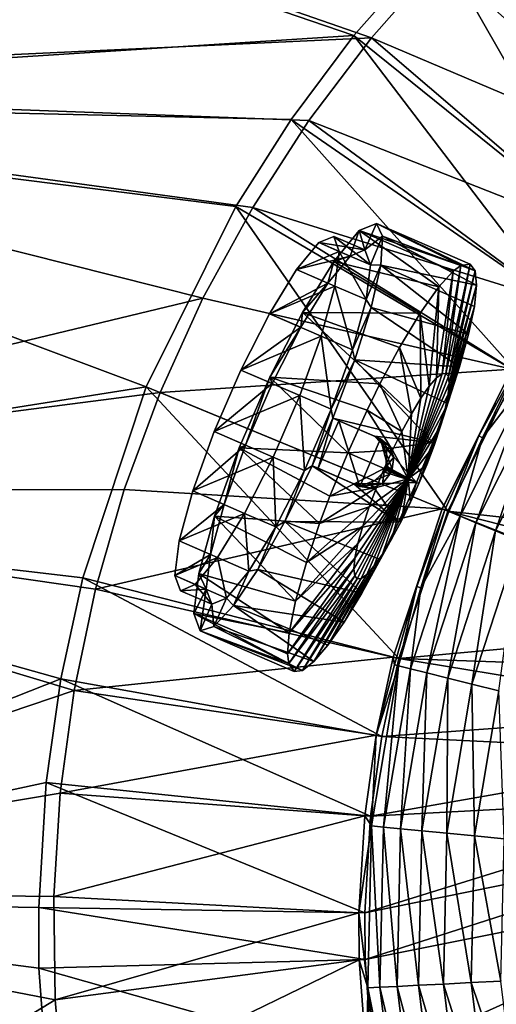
# Model space of a CAD drawing. Header units: metres. Extents: x -1651 to 0, y -1070 to 0.
# Tile 35 of 111: x -1532 to -1449, y -301 to -130. Entities that reach past the tile are written whole.
import ezdxf

# ---------------------------------------------------------------- set-up
doc = ezdxf.new("R2010")
doc.units = ezdxf.units.M

msp = doc.modelspace()

# ---------------------------------------------------------------- linework, layer by layer
at = {"layer": 'None'}
for points in [[(-1647.281982, -141.305099), (-1471.087036, -133.084793), (-1651.093994, -70.699738)], [(-1471.087036, -133.084793), (-1459.224243, -119.590973), (-1651.093994, -70.699738)], [(-1459.739014, -116.352684, -3), (-1474.114014, -132.677383, -3), (-1648.038574, -73.363976, -3)], [(-1648.038574, -73.363976, -3), (-1474.114014, -132.677383, -3), (-1644.061035, -143.621155, -3)], [(-1452.309326, -108.948105, -3), (-1434.724487, -93.665833, -3), (-1413.182739, -149.898911, -406)], [(-1446.404297, -107.002808), (-1459.224243, -119.590973), (-1413.888428, -149.160278, -377.175201)], [(-1459.739014, -116.352684, -3), (-1452.309326, -108.948105, -3), (-1418.9198, -155.616531, -406)], [(-1452.309326, -108.948105, -3), (-1413.182739, -149.898911, -406), (-1418.9198, -155.616531, -406)], [(-1474.114014, -132.677383, -3), (-1459.739014, -116.352684, -3), (-1430.004028, -168.204391, -406)], [(-1459.739014, -116.352684, -3), (-1418.9198, -155.616531, -406), (-1430.004028, -168.204391, -406)], [(-1459.224243, -119.590973), (-1471.087036, -133.084793), (-1419.656128, -154.908325, -377.175201)], [(-1413.888428, -149.160278, -377.175201), (-1459.224243, -119.590973), (-1419.656128, -154.908325, -377.175201)], [(-1481.929199, -147.411713), (-1471.087036, -133.084793), (-1647.281982, -141.305099)], [(-1474.114014, -132.677383, -3), (-1484.984253, -147.236572, -3), (-1644.061035, -143.621155, -3)], [(-1484.984253, -147.236572, -3), (-1474.114014, -132.677383, -3), (-1438.387817, -179.433304, -406)], [(-1471.087036, -133.084793), (-1481.929199, -147.411713), (-1430.799683, -167.563599, -377.175201)], [(-1474.114014, -132.677383, -3), (-1430.004028, -168.204391, -406), (-1438.387817, -179.433304, -406)], [(-1419.656128, -154.908325, -377.175201), (-1471.087036, -133.084793), (-1430.799683, -167.563599, -377.175201)], [(-1491.692139, -162.494659), (-1481.929199, -147.411713), (-1647.281982, -141.305099)], [(-1491.692139, -162.494659), (-1647.281982, -141.305099), (-1500.323486, -178.252533)], [(-1647.281982, -141.305099), (-1638.582275, -211.476074), (-1500.323486, -178.252533)], [(-1635.229248, -213.434418, -3), (-1644.061035, -143.621155, -3), (-1510.187866, -193.606476, -3)], [(-1644.061035, -143.621155, -3), (-1494.632813, -162.341553, -3), (-1510.187866, -193.606476, -3)], [(-1644.061035, -143.621155, -3), (-1484.984253, -147.236572, -3), (-1494.632813, -162.341553, -3)], [(-1494.632813, -162.341553, -3), (-1484.984253, -147.236572, -3), (-1445.829346, -191.08316, -406)], [(-1481.929199, -147.411713), (-1491.692139, -162.494659), (-1439.228271, -178.85257, -377.175201)], [(-1484.984253, -147.236572, -3), (-1438.387817, -179.433304, -406), (-1445.829346, -191.08316, -406)], [(-1430.799683, -167.563599, -377.175201), (-1481.929199, -147.411713), (-1439.228271, -178.85257, -377.175201)], [(-1510.187866, -193.606476, -3), (-1494.632813, -162.341553, -3), (-1457.826294, -215.196533, -406)], [(-1491.692139, -162.494659), (-1500.323486, -178.252533), (-1446.709717, -190.564758, -377.175201)], [(-1494.632813, -162.341553, -3), (-1445.829346, -191.08316, -406), (-1457.826294, -215.196533, -406)], [(-1439.228271, -178.85257, -377.175201), (-1491.692139, -162.494659), (-1446.709717, -190.564758, -377.175201)], [(-1500.323486, -178.252533), (-1638.582275, -211.476074), (-1507.776855, -194.600586)], [(-1446.709717, -190.564758, -377.175201), (-1500.323486, -178.252533), (-1507.776855, -194.600586)], [(-1446.709717, -190.564758, -377.175201), (-1507.776855, -194.600586), (-1458.770752, -214.807114, -377.175201)], [(-1458.770752, -214.807114, -377.175201), (-1452.429077, -202.134995, -379.803467), (-1446.709717, -190.564758, -377.175201)], [(-1457.826294, -215.196533, -406), (-1445.829346, -191.08316, -406), (-1398.229736, -221.770325, -406)], [(-1443.141968, -191.21553, -387.314758), (-1455.679688, -216.08165, -387.314758), (-1452.93396, -217.213776, -391.779236)], [(-1455.679688, -216.08165, -387.314758), (-1443.141968, -191.21553, -387.314758), (-1451.780396, -202.460388, -382.385681)], [(-1440.593628, -192.739151, -391.779236), (-1443.141968, -191.21553, -387.314758), (-1452.93396, -217.213776, -391.779236)], [(-1452.429077, -202.134995, -379.803467), (-1445.589355, -189.752258, -379.803467), (-1446.709717, -190.564758, -377.175201)], [(-1445.589355, -189.752258, -379.803467), (-1452.429077, -202.134995, -379.803467), (-1451.780396, -202.460388, -382.385681)], [(-1444.966553, -190.124588, -382.385681), (-1445.589355, -189.752258, -379.803467), (-1451.780396, -202.460388, -382.385681)], [(-1451.780396, -202.460388, -382.385681), (-1443.141968, -191.21553, -387.314758), (-1444.966553, -190.124588, -382.385681)], [(-1440.593628, -192.739151, -391.779236), (-1452.93396, -217.213776, -391.779236), (-1449.501465, -218.629074, -395.641296)], [(-1437.407959, -194.643829, -395.641296), (-1440.593628, -192.739151, -391.779236), (-1449.501465, -218.629074, -395.641296)], [(-1638.582275, -211.476074), (-1514.012085, -211.450897), (-1507.776855, -194.600586)], [(-1510.187866, -193.606476, -3), (-1521.189697, -226.748764, -3), (-1635.229248, -213.434418, -3)], [(-1521.189697, -226.748764, -3), (-1510.187866, -193.606476, -3), (-1466.311646, -240.757828, -406)], [(-1507.776855, -194.600586), (-1514.012085, -211.450897), (-1458.770752, -214.807114, -377.175201)], [(-1510.187866, -193.606476, -3), (-1457.826294, -215.196533, -406), (-1466.311646, -240.757828, -406)], [(-1437.407959, -194.643829, -395.641296), (-1449.501465, -218.629074, -395.641296), (-1445.488159, -220.283905, -398.780426)], [(-1458.31665, -214.994354, -379.803467), (-1452.429077, -202.134995, -379.803467), (-1458.770752, -214.807114, -377.175201)], [(-1458.31665, -214.994354, -379.803467), (-1457.64563, -215.271011, -382.385681), (-1452.429077, -202.134995, -379.803467)], [(-1452.429077, -202.134995, -379.803467), (-1457.64563, -215.271011, -382.385681), (-1451.780396, -202.460388, -382.385681)], [(-1457.64563, -215.271011, -382.385681), (-1455.679688, -216.08165, -387.314758), (-1451.780396, -202.460388, -382.385681)], [(-1638.582275, -211.476074), (-1518.995728, -228.712845), (-1514.012085, -211.450897)], [(-1625.036865, -280.874695), (-1522.700806, -246.29361), (-1638.582275, -211.476074)], [(-1522.700806, -246.29361), (-1518.995728, -228.712845), (-1638.582275, -211.476074)], [(-1458.770752, -214.807114, -377.175201), (-1514.012085, -211.450897), (-1518.995728, -228.712845)], [(-1521.189697, -226.748764, -3), (-1524.991577, -244.264511, -3), (-1635.229248, -213.434418, -3)], [(-1635.229248, -213.434418, -3), (-1524.991577, -244.264511, -3), (-1621.585815, -282.468811, -3)], [(-1458.770752, -214.807114, -377.175201), (-1518.995728, -228.712845), (-1467.301392, -240.505142, -377.175201)], [(-1458.770752, -214.807114, -377.175201), (-1467.301392, -240.505142, -377.175201), (-1463.203735, -228.26622, -379.803467)], [(-1466.311646, -240.757828, -406), (-1457.826294, -215.196533, -406), (-1407.119873, -235.304947, -406)], [(-1463.203735, -228.26622, -379.803467), (-1458.31665, -214.994354, -379.803467), (-1458.770752, -214.807114, -377.175201)], [(-1462.51416, -228.492584, -382.385681), (-1458.31665, -214.994354, -379.803467), (-1463.203735, -228.26622, -379.803467)], [(-1458.31665, -214.994354, -379.803467), (-1462.51416, -228.492584, -382.385681), (-1457.64563, -215.271011, -382.385681)], [(-1457.826294, -215.196533, -406), (-1403.908936, -228.928284, -406), (-1407.119873, -235.304947, -406)], [(-1403.908936, -228.928284, -406), (-1457.826294, -215.196533, -406), (-1398.229736, -221.770325, -406)], [(-1455.679688, -216.08165, -387.314758), (-1464.31189, -242.558121, -387.314758), (-1461.430298, -243.273438, -391.779236)], [(-1464.31189, -242.558121, -387.314758), (-1455.679688, -216.08165, -387.314758), (-1462.51416, -228.492584, -382.385681)], [(-1462.51416, -228.492584, -382.385681), (-1455.679688, -216.08165, -387.314758), (-1457.64563, -215.271011, -382.385681)], [(-1452.93396, -217.213776, -391.779236), (-1455.679688, -216.08165, -387.314758), (-1461.430298, -243.273438, -391.779236)], [(-1452.93396, -217.213776, -391.779236), (-1461.430298, -243.273438, -391.779236), (-1457.827881, -244.167633, -395.641296)], [(-1449.501465, -218.629074, -395.641296), (-1452.93396, -217.213776, -391.779236), (-1457.827881, -244.167633, -395.641296)], [(-1449.501465, -218.629074, -395.641296), (-1457.827881, -244.167633, -395.641296), (-1453.615845, -245.213196, -398.780426)], [(-1445.488159, -220.283905, -398.780426), (-1449.501465, -218.629074, -395.641296), (-1453.615845, -245.213196, -398.780426)], [(-1445.488159, -220.283905, -398.780426), (-1453.615845, -245.213196, -398.780426), (-1448.925293, -246.377533, -401.100159)], [(-1524.991577, -244.264511, -3), (-1521.189697, -226.748764, -3), (-1469.243774, -254.267014, -406)], [(-1521.189697, -226.748764, -3), (-1466.311646, -240.757828, -406), (-1469.243774, -254.267014, -406)], [(-1518.995728, -228.712845), (-1522.700806, -246.29361), (-1467.301392, -240.505142, -377.175201)], [(-1467.301392, -240.505142, -377.175201), (-1467.079346, -241.871155, -379.803467), (-1463.203735, -228.26622, -379.803467)], [(-1463.203735, -228.26622, -379.803467), (-1467.079346, -241.871155, -379.803467), (-1466.375122, -242.045959, -382.385681)], [(-1466.375122, -242.045959, -382.385681), (-1462.51416, -228.492584, -382.385681), (-1463.203735, -228.26622, -379.803467)], [(-1464.31189, -242.558121, -387.314758), (-1462.51416, -228.492584, -382.385681), (-1466.375122, -242.045959, -382.385681)], [(-1466.311646, -240.757828, -406), (-1407.119873, -235.304947, -406), (-1409.256226, -242.735291, -406)], [(-1467.301392, -240.505142, -377.175201), (-1522.700806, -246.29361), (-1470.249268, -254.086594, -377.175201)], [(-1467.301392, -240.505142, -377.175201), (-1470.249268, -254.086594, -377.175201), (-1467.079346, -241.871155, -379.803467)], [(-1469.243774, -254.267014, -406), (-1466.311646, -240.757828, -406), (-1409.922852, -250, -406)], [(-1409.922852, -250, -406), (-1466.311646, -240.757828, -406), (-1409.256226, -242.735291, -406)], [(-1466.375122, -242.045959, -382.385681), (-1470.249268, -254.086594, -377.175201), (-1471.067871, -269.81601, -382.385681)], [(-1466.375122, -242.045959, -382.385681), (-1471.067871, -269.81601, -382.385681), (-1468.952271, -270.018616, -387.314758)], [(-1467.079346, -241.871155, -379.803467), (-1470.249268, -254.086594, -377.175201), (-1466.375122, -242.045959, -382.385681)], [(-1468.952271, -270.018616, -387.314758), (-1464.31189, -242.558121, -387.314758), (-1466.375122, -242.045959, -382.385681)], [(-1465.997559, -270.301605, -391.779236), (-1464.31189, -242.558121, -387.314758), (-1468.952271, -270.018616, -387.314758)], [(-1461.430298, -243.273438, -391.779236), (-1464.31189, -242.558121, -387.314758), (-1465.997559, -270.301605, -391.779236)], [(-1524.991577, -244.264511, -3), (-1527.541992, -262.25415, -3), (-1621.585815, -282.468811, -3)], [(-1527.541992, -262.25415, -3), (-1524.991577, -244.264511, -3), (-1471.210938, -268.141693, -406)], [(-1524.991577, -244.264511, -3), (-1469.243774, -254.267014, -406), (-1471.210938, -268.141693, -406)], [(-1461.430298, -243.273438, -391.779236), (-1465.997559, -270.301605, -391.779236), (-1462.303833, -270.655365, -395.641296)], [(-1457.827881, -244.167633, -395.641296), (-1461.430298, -243.273438, -391.779236), (-1462.303833, -270.655365, -395.641296)], [(-1457.985107, -271.069, -398.780426), (-1457.827881, -244.167633, -395.641296), (-1462.303833, -270.655365, -395.641296)], [(-1457.827881, -244.167633, -395.641296), (-1457.985107, -271.069, -398.780426), (-1453.615845, -245.213196, -398.780426)], [(-1453.615845, -245.213196, -398.780426), (-1457.985107, -271.069, -398.780426), (-1453.175537, -271.529602, -401.100159)], [(-1448.925293, -246.377533, -401.100159), (-1453.615845, -245.213196, -398.780426), (-1453.175537, -271.529602, -401.100159)], [(-1525.107544, -264.098633), (-1522.700806, -246.29361), (-1625.036865, -280.874695)], [(-1522.700806, -246.29361), (-1525.107544, -264.098633), (-1470.249268, -254.086594, -377.175201)], [(-1448.925293, -246.377533, -401.100159), (-1453.175537, -271.529602, -401.100159), (-1448.025146, -272.022888, -402.52005)], [(-1409.256226, -257.264709, -406), (-1469.243774, -254.267014, -406), (-1409.922852, -250, -406)], [(-1470.249268, -254.086594, -377.175201), (-1525.107544, -264.098633), (-1472.226929, -268.035522, -377.175201)], [(-1470.249268, -254.086594, -377.175201), (-1472.226929, -268.035522, -377.175201), (-1471.067871, -269.81601, -382.385681)], [(-1471.210938, -268.141693, -406), (-1469.243774, -254.267014, -406), (-1409.256226, -257.264709, -406)], [(-1407.119873, -264.695038, -406), (-1471.210938, -268.141693, -406), (-1409.256226, -257.264709, -406)], [(-1621.585815, -282.468811, -3), (-1527.541992, -262.25415, -3), (-1528.850708, -283.966461, -3)], [(-1528.850708, -283.966461, -3), (-1527.541992, -262.25415, -3), (-1472.220215, -284.883759, -406)], [(-1527.541992, -262.25415, -3), (-1471.210938, -268.141693, -406), (-1472.220215, -284.883759, -406)], [(-1526.203003, -282.032135), (-1525.107544, -264.098633), (-1625.036865, -280.874695)], [(-1525.107544, -264.098633), (-1526.203003, -282.032135), (-1472.226929, -268.035522, -377.175201)], [(-1403.908936, -271.071716, -406), (-1472.220215, -284.883759, -406), (-1407.119873, -264.695038, -406)], [(-1472.220215, -284.883759, -406), (-1471.210938, -268.141693, -406), (-1407.119873, -264.695038, -406)], [(-1472.226929, -268.035522, -377.175201), (-1526.203003, -282.032135), (-1473.241577, -284.867188, -377.175201)], [(-1471.067871, -269.81601, -382.385681), (-1472.226929, -268.035522, -377.175201), (-1473.241577, -284.867188, -377.175201)], [(-1471.067871, -269.81601, -382.385681), (-1473.241577, -284.867188, -377.175201), (-1471.710693, -297.917084, -382.385681)], [(-1469.587891, -297.806458, -387.314758), (-1471.067871, -269.81601, -382.385681), (-1471.710693, -297.917084, -382.385681)], [(-1471.067871, -269.81601, -382.385681), (-1469.587891, -297.806458, -387.314758), (-1468.952271, -270.018616, -387.314758)], [(-1472.180298, -292.983398, -406), (-1472.220215, -284.883759, -406), (-1403.908936, -271.071716, -406)], [(-1398.229736, -278.229675, -406), (-1472.180298, -292.983398, -406), (-1403.908936, -271.071716, -406)], [(-1468.952271, -270.018616, -387.314758), (-1469.587891, -297.806458, -387.314758), (-1466.623291, -297.651978, -391.779236)], [(-1466.623291, -297.651978, -391.779236), (-1465.997559, -270.301605, -391.779236), (-1468.952271, -270.018616, -387.314758)], [(-1462.917114, -297.458832, -395.641296), (-1465.997559, -270.301605, -391.779236), (-1466.623291, -297.651978, -391.779236)], [(-1462.303833, -270.655365, -395.641296), (-1465.997559, -270.301605, -391.779236), (-1462.917114, -297.458832, -395.641296)], [(-1458.583618, -297.233002, -398.780426), (-1462.303833, -270.655365, -395.641296), (-1462.917114, -297.458832, -395.641296)], [(-1458.583618, -297.233002, -398.780426), (-1457.985107, -271.069, -398.780426), (-1462.303833, -270.655365, -395.641296)], [(-1453.757813, -296.981537, -401.100159), (-1457.985107, -271.069, -398.780426), (-1458.583618, -297.233002, -398.780426)], [(-1457.985107, -271.069, -398.780426), (-1453.757813, -296.981537, -401.100159), (-1453.175537, -271.529602, -401.100159)], [(-1453.175537, -271.529602, -401.100159), (-1453.757813, -296.981537, -401.100159), (-1448.589966, -296.712219, -402.52005)], [(-1448.025146, -272.022888, -402.52005), (-1453.175537, -271.529602, -401.100159), (-1448.589966, -296.712219, -402.52005)], [(-1470.866943, -310.897888, -406), (-1472.180298, -292.983398, -406), (-1398.229736, -278.229675, -406)], [(-1391.071655, -283.908905, -406), (-1470.866943, -310.897888, -406), (-1398.229736, -278.229675, -406)], [(-1526.203003, -282.032135), (-1625.036865, -280.874695), (-1525.981323, -299.997711)], [(-1625.036865, -280.874695), (-1606.710938, -349.166779), (-1525.981323, -299.997711)], [(-1603.196045, -350.393066, -3), (-1621.585815, -282.468811, -3), (-1527.096069, -317.69101, -3)], [(-1527.096069, -317.69101, -3), (-1621.585815, -282.468811, -3), (-1528.799072, -294.455811, -3)], [(-1621.585815, -282.468811, -3), (-1528.850708, -283.966461, -3), (-1528.799072, -294.455811, -3)], [(-1526.203003, -282.032135), (-1525.981323, -299.997711), (-1473.241577, -284.867188, -377.175201)], [(-1528.799072, -294.455811, -3), (-1528.850708, -283.966461, -3), (-1472.180298, -292.983398, -406)], [(-1528.850708, -283.966461, -3), (-1472.220215, -284.883759, -406), (-1472.180298, -292.983398, -406)], [(-1473.241577, -284.867188, -377.175201), (-1525.981323, -299.997711), (-1473.201538, -293.009949, -377.175201)], [(-1473.241577, -284.867188, -377.175201), (-1473.201538, -293.009949, -377.175201), (-1471.710693, -297.917084, -382.385681)], [(-1468.599487, -325.131561, -406), (-1470.866943, -310.897888, -406), (-1391.071655, -283.908905, -406)], [(-1384.695068, -287.119873, -406), (-1468.599487, -325.131561, -406), (-1391.071655, -283.908905, -406)], [(-1384.695068, -287.119873, -406), (-1465.265015, -339.153656, -406), (-1468.599487, -325.131561, -406)], [(-1459.644287, -356.214172, -406), (-1465.265015, -339.153656, -406), (-1384.695068, -287.119873, -406)], [(-1456.590942, -363.7164, -406), (-1459.644287, -356.214172, -406), (-1384.695068, -287.119873, -406)], [(-1456.590942, -363.7164, -406), (-1384.695068, -287.119873, -406), (-1377.264648, -289.256256, -406)], [(-1449.27063, -378.807037, -406), (-1456.590942, -363.7164, -406), (-1377.264648, -289.256256, -406)], [(-1528.799072, -294.455811, -3), (-1472.180298, -292.983398, -406), (-1470.866943, -310.897888, -406)], [(-1525.981323, -299.997711), (-1524.443481, -317.898743), (-1473.201538, -293.009949, -377.175201)], [(-1473.201538, -293.009949, -377.175201), (-1524.443481, -317.898743), (-1471.881104, -311.020416, -377.175201)], [(-1471.710693, -297.917084, -382.385681), (-1473.201538, -293.009949, -377.175201), (-1471.881104, -311.020416, -377.175201)], [(-1527.096069, -317.69101, -3), (-1528.799072, -294.455811, -3), (-1470.866943, -310.897888, -406)], [(-1450.660522, -322.131836, -401.100159), (-1453.757813, -296.981537, -401.100159), (-1458.583618, -297.233002, -398.780426)], [(-1448.589966, -296.712219, -402.52005), (-1453.757813, -296.981537, -401.100159), (-1445.585449, -321.108978, -402.52005)], [(-1453.757813, -296.981537, -401.100159), (-1450.660522, -322.131836, -401.100159), (-1445.585449, -321.108978, -402.52005)], [(-1471.710693, -297.917084, -382.385681), (-1471.881104, -311.020416, -377.175201), (-1468.290894, -325.685181, -382.385681)], [(-1466.206299, -325.265015, -387.314758), (-1469.587891, -297.806458, -387.314758), (-1471.710693, -297.917084, -382.385681)], [(-1466.206299, -325.265015, -387.314758), (-1471.710693, -297.917084, -382.385681), (-1468.290894, -325.685181, -382.385681)], [(-1469.587891, -297.806458, -387.314758), (-1463.2948, -324.678223, -391.779236), (-1466.623291, -297.651978, -391.779236)], [(-1463.2948, -324.678223, -391.779236), (-1469.587891, -297.806458, -387.314758), (-1466.206299, -325.265015, -387.314758)], [(-1459.655273, -323.944672, -395.641296), (-1462.917114, -297.458832, -395.641296), (-1466.623291, -297.651978, -391.779236)], [(-1466.623291, -297.651978, -391.779236), (-1463.2948, -324.678223, -391.779236), (-1459.655273, -323.944672, -395.641296)], [(-1455.399536, -323.086975, -398.780426), (-1458.583618, -297.233002, -398.780426), (-1462.917114, -297.458832, -395.641296)], [(-1455.399536, -323.086975, -398.780426), (-1462.917114, -297.458832, -395.641296), (-1459.655273, -323.944672, -395.641296)], [(-1450.660522, -322.131836, -401.100159), (-1458.583618, -297.233002, -398.780426), (-1455.399536, -323.086975, -398.780426)], [(-1525.981323, -299.997711), (-1606.710938, -349.166779), (-1524.443481, -317.898743)]]:
    msp.add_3dface(points, dxfattribs=at)
at = {"layer": 'None0123'}
for points in [[(-1473.177979, -166.528549, -101.113861), (-1470.216187, -165.280319, -114.092735), (-1472.201904, -169.869095, -114.092735)], [(-1470.216187, -165.280319, -114.092735), (-1473.177979, -166.528549, -101.113861), (-1455.536987, -172.57785, -103.044594)], [(-1470.216187, -165.280319, -114.092735), (-1469.148438, -167.502838, -124.970467), (-1472.201904, -169.869095, -114.092735)], [(-1453.933594, -172.326462, -111.05471), (-1453.063965, -173.50885, -118.457932), (-1470.216187, -165.280319, -114.092735)], [(-1453.063965, -173.50885, -118.457932), (-1469.148438, -167.502838, -124.970467), (-1470.216187, -165.280319, -114.092735)], [(-1453.933594, -172.326462, -111.05471), (-1470.216187, -165.280319, -114.092735), (-1455.536987, -172.57785, -103.044594)], [(-1477.626709, -171.88797, -89.700439), (-1473.177979, -166.528549, -101.113861), (-1474.779053, -170.955215, -102.799431)], [(-1477.626709, -171.88797, -89.700439), (-1459.384888, -176.287415, -91.024567), (-1473.177979, -166.528549, -101.113861)], [(-1473.177979, -166.528549, -101.113861), (-1472.201904, -169.869095, -114.092735), (-1474.779053, -170.955215, -102.799431)], [(-1459.384888, -176.287415, -91.024567), (-1456.902344, -173.580917, -98.052887), (-1473.177979, -166.528549, -101.113861)], [(-1473.177979, -166.528549, -101.113861), (-1456.902344, -173.580917, -98.052887), (-1455.536987, -172.57785, -103.044594)], [(-1480.206665, -168.606491, -103.812103), (-1484.077637, -173.269882, -93.880943), (-1474.779053, -170.955215, -102.799431)], [(-1476.657104, -170.142517, -126.398712), (-1484.077637, -173.269882, -93.880943), (-1480.206665, -168.606491, -103.812103)], [(-1477.629517, -167.52037, -115.105408), (-1480.206665, -168.606491, -103.812103), (-1472.201904, -169.869095, -114.092735)], [(-1477.629517, -167.52037, -115.105408), (-1476.657104, -170.142517, -126.398712), (-1480.206665, -168.606491, -103.812103)], [(-1480.206665, -168.606491, -103.812103), (-1474.779053, -170.955215, -102.799431), (-1472.201904, -169.869095, -114.092735)], [(-1472.201904, -169.869095, -114.092735), (-1471.229492, -172.491241, -125.386032), (-1477.629517, -167.52037, -115.105408)], [(-1471.229492, -172.491241, -125.386032), (-1476.657104, -170.142517, -126.398712), (-1477.629517, -167.52037, -115.105408)], [(-1472.201904, -169.869095, -114.092735), (-1469.148438, -167.502838, -124.970467), (-1471.229492, -172.491241, -125.386032)], [(-1469.148438, -167.502838, -124.970467), (-1469.453491, -172.504349, -134.935226), (-1471.229492, -172.491241, -125.386032)], [(-1452.81543, -176.003647, -125.57666), (-1469.453491, -172.504349, -134.935226), (-1469.148438, -167.502838, -124.970467)], [(-1453.063965, -173.50885, -118.457932), (-1452.81543, -176.003647, -125.57666), (-1469.148438, -167.502838, -124.970467)], [(-1476.657104, -170.142517, -126.398712), (-1477.406738, -176.156677, -136.32988), (-1484.077637, -173.269882, -93.880943)], [(-1471.979126, -178.505386, -135.3172), (-1477.406738, -176.156677, -136.32988), (-1476.657104, -170.142517, -126.398712)], [(-1471.229492, -172.491241, -125.386032), (-1471.979126, -178.505386, -135.3172), (-1476.657104, -170.142517, -126.398712)], [(-1484.077637, -173.269882, -93.880943), (-1478.650146, -175.618591, -92.868271), (-1474.779053, -170.955215, -102.799431)], [(-1483.025879, -180.712143, -81.22908), (-1477.626709, -171.88797, -89.700439), (-1478.650146, -175.618591, -92.868271)], [(-1483.025879, -180.712143, -81.22908), (-1462.628906, -180.850601, -84.221649), (-1477.626709, -171.88797, -89.700439)], [(-1477.626709, -171.88797, -89.700439), (-1474.779053, -170.955215, -102.799431), (-1478.650146, -175.618591, -92.868271)], [(-1462.628906, -180.850601, -84.221649), (-1459.384888, -176.287415, -91.024567), (-1477.626709, -171.88797, -89.700439)], [(-1471.229492, -172.491241, -125.386032), (-1469.453491, -172.504349, -134.935226), (-1471.979126, -178.505386, -135.3172)], [(-1469.453491, -172.504349, -134.935226), (-1471.105957, -179.865097, -143.150696), (-1471.979126, -178.505386, -135.3172)], [(-1469.453491, -172.504349, -134.935226), (-1454.19519, -184.500229, -137.887772), (-1471.105957, -179.865097, -143.150696)], [(-1452.81543, -176.003647, -125.57666), (-1453.197388, -179.714981, -132.137314), (-1469.453491, -172.504349, -134.935226)], [(-1453.197388, -179.714981, -132.137314), (-1454.19519, -184.500229, -137.887772), (-1469.453491, -172.504349, -134.935226)], [(-1455.536987, -172.57785, -103.044594), (-1458.127075, -191.31076, -110.422668), (-1453.933594, -172.326462, -111.05471)], [(-1458.127075, -191.31076, -110.422668), (-1457.708618, -191.84494, -113.904205), (-1453.933594, -172.326462, -111.05471)], [(-1453.933594, -172.326462, -111.05471), (-1457.708618, -191.84494, -113.904205), (-1453.063965, -173.50885, -118.457932)], [(-1484.077637, -173.269882, -93.880943), (-1488.775635, -180.948074, -86.509766), (-1478.650146, -175.618591, -92.868271)], [(-1477.406738, -176.156677, -136.32988), (-1488.775635, -180.948074, -86.509766), (-1484.077637, -173.269882, -93.880943)], [(-1459.384888, -176.287415, -91.024567), (-1459.775146, -192.082642, -103.379852), (-1456.902344, -173.580917, -98.052887)], [(-1459.775146, -192.082642, -103.379852), (-1458.802979, -191.371414, -106.941139), (-1456.902344, -173.580917, -98.052887)], [(-1456.902344, -173.580917, -98.052887), (-1458.802979, -191.371414, -106.941139), (-1455.536987, -172.57785, -103.044594)], [(-1458.802979, -191.371414, -106.941139), (-1458.127075, -191.31076, -110.422668), (-1455.536987, -172.57785, -103.044594)], [(-1457.708618, -191.84494, -113.904205), (-1457.561523, -193.040543, -117.465492), (-1453.063965, -173.50885, -118.457932)], [(-1453.063965, -173.50885, -118.457932), (-1457.561523, -193.040543, -117.465492), (-1452.81543, -176.003647, -125.57666)], [(-1488.775635, -180.948074, -86.509766), (-1483.348145, -183.296783, -85.497086), (-1478.650146, -175.618591, -92.868271)], [(-1483.025879, -180.712143, -81.22908), (-1478.650146, -175.618591, -92.868271), (-1483.348145, -183.296783, -85.497086)], [(-1477.406738, -176.156677, -136.32988), (-1479.787842, -184.837433, -143.70105), (-1488.775635, -180.948074, -86.509766)], [(-1474.360352, -187.186142, -142.688385), (-1479.787842, -184.837433, -143.70105), (-1477.406738, -176.156677, -136.32988)], [(-1471.979126, -178.505386, -135.3172), (-1474.360352, -187.186142, -142.688385), (-1477.406738, -176.156677, -136.32988)], [(-1462.628906, -180.850601, -84.221649), (-1461.029053, -193.502686, -99.952812), (-1459.384888, -176.287415, -91.024567)], [(-1461.029053, -193.502686, -99.952812), (-1459.775146, -192.082642, -103.379852), (-1459.384888, -176.287415, -91.024567)], [(-1457.561523, -193.040543, -117.465492), (-1457.738403, -194.926727, -120.892532), (-1452.81543, -176.003647, -125.57666)], [(-1452.81543, -176.003647, -125.57666), (-1457.738403, -194.926727, -120.892532), (-1453.197388, -179.714981, -132.137314)], [(-1471.979126, -178.505386, -135.3172), (-1471.105957, -179.865097, -143.150696), (-1474.360352, -187.186142, -142.688385)], [(-1488.775635, -180.948074, -86.509766), (-1493.733887, -190.714951, -82.587639), (-1483.348145, -183.296783, -85.497086)], [(-1479.787842, -184.837433, -143.70105), (-1493.733887, -190.714951, -82.587639), (-1488.775635, -180.948074, -86.509766)], [(-1488.724365, -191.936768, -76.721565), (-1483.025879, -180.712143, -81.22908), (-1483.348145, -183.296783, -85.497086)], [(-1488.724365, -191.936768, -76.721565), (-1469.587646, -193.129364, -75.403923), (-1483.025879, -180.712143, -81.22908)], [(-1469.587646, -193.129364, -75.403923), (-1466.218262, -186.817795, -78.82399), (-1483.025879, -180.712143, -81.22908)], [(-1483.025879, -180.712143, -81.22908), (-1466.218262, -186.817795, -78.82399), (-1462.628906, -180.850601, -84.221649)], [(-1471.105957, -179.865097, -143.150696), (-1473.967041, -188.96727, -148.927322), (-1474.360352, -187.186142, -142.688385)], [(-1471.105957, -179.865097, -143.150696), (-1455.770508, -190.175491, -142.607056), (-1473.967041, -188.96727, -148.927322)], [(-1454.19519, -184.500229, -137.887772), (-1455.770508, -190.175491, -142.607056), (-1471.105957, -179.865097, -143.150696)], [(-1466.218262, -186.817795, -78.82399), (-1462.51123, -195.608612, -96.893471), (-1462.628906, -180.850601, -84.221649)], [(-1462.51123, -195.608612, -96.893471), (-1461.029053, -193.502686, -99.952812), (-1462.628906, -180.850601, -84.221649)], [(-1457.738403, -194.926727, -120.892532), (-1458.258911, -197.448761, -123.951874), (-1453.197388, -179.714981, -132.137314)], [(-1453.197388, -179.714981, -132.137314), (-1458.258911, -197.448761, -123.951874), (-1454.19519, -184.500229, -137.887772)], [(-1493.733887, -190.714951, -82.587639), (-1488.306396, -193.06366, -81.574966), (-1483.348145, -183.296783, -85.497086)], [(-1488.724365, -191.936768, -76.721565), (-1483.348145, -183.296783, -85.497086), (-1488.306396, -193.06366, -81.574966)], [(-1479.787842, -184.837433, -143.70105), (-1483.513428, -195.137772, -147.623169), (-1493.733887, -190.714951, -82.587639)], [(-1478.085938, -197.486481, -146.610504), (-1483.513428, -195.137772, -147.623169), (-1479.787842, -184.837433, -143.70105)], [(-1474.360352, -187.186142, -142.688385), (-1478.085938, -197.486481, -146.610504), (-1479.787842, -184.837433, -143.70105)], [(-1458.258911, -197.448761, -123.951874), (-1459.101074, -200.466354, -126.437057), (-1454.19519, -184.500229, -137.887772)], [(-1454.19519, -184.500229, -137.887772), (-1459.101074, -200.466354, -126.437057), (-1455.770508, -190.175491, -142.607056)], [(-1474.360352, -187.186142, -142.688385), (-1473.967041, -188.96727, -148.927322), (-1478.085938, -197.486481, -146.610504)], [(-1469.587646, -193.129364, -75.403923), (-1464.134521, -198.288193, -94.408287), (-1466.218262, -186.817795, -78.82399)], [(-1464.134521, -198.288193, -94.408287), (-1462.51123, -195.608612, -96.893471), (-1466.218262, -186.817795, -78.82399)], [(-1473.967041, -188.96727, -148.927322), (-1477.796631, -199.046936, -151.780304), (-1478.085938, -197.486481, -146.610504)], [(-1477.796631, -199.046936, -151.780304), (-1473.967041, -188.96727, -148.927322), (-1460.391968, -203.297852, -148.273239)], [(-1455.770508, -190.175491, -142.607056), (-1457.862915, -196.522659, -146.113785), (-1473.967041, -188.96727, -148.927322)], [(-1473.967041, -188.96727, -148.927322), (-1457.862915, -196.522659, -146.113785), (-1460.391968, -203.297852, -148.273239)], [(-1493.733887, -190.714951, -82.587639), (-1498.354492, -201.392487, -82.587639), (-1488.306396, -193.06366, -81.574966)], [(-1483.513428, -195.137772, -147.623169), (-1498.354492, -201.392487, -82.587639), (-1493.733887, -190.714951, -82.587639)], [(-1457.708618, -191.84494, -113.904205), (-1458.127075, -191.31076, -110.422668), (-1464.700928, -209.617249, -110.210815)], [(-1458.127075, -191.31076, -110.422668), (-1458.802979, -191.371414, -106.941139), (-1464.700928, -209.617249, -110.210815)], [(-1459.101074, -200.466354, -126.437057), (-1460.203003, -203.778046, -128.212479), (-1455.770508, -190.175491, -142.607056)], [(-1455.770508, -190.175491, -142.607056), (-1460.203003, -203.778046, -128.212479), (-1457.862915, -196.522659, -146.113785)], [(-1494.034546, -204.207962, -76.721565), (-1488.724365, -191.936768, -76.721565), (-1492.927002, -203.741196, -81.574966)], [(-1494.034546, -204.207962, -76.721565), (-1475.1875, -205.0793, -73.107033), (-1488.724365, -191.936768, -76.721565)], [(-1492.927002, -203.741196, -81.574966), (-1488.724365, -191.936768, -76.721565), (-1488.306396, -193.06366, -81.574966)], [(-1475.1875, -205.0793, -73.107033), (-1471.825562, -197.679138, -73.962067), (-1488.724365, -191.936768, -76.721565)], [(-1488.724365, -191.936768, -76.721565), (-1471.825562, -197.679138, -73.962067), (-1469.587646, -193.129364, -75.403923)], [(-1458.802979, -191.371414, -106.941139), (-1459.775146, -192.082642, -103.379852), (-1464.700928, -209.617249, -110.210815)], [(-1457.561523, -193.040543, -117.465492), (-1457.708618, -191.84494, -113.904205), (-1464.700928, -209.617249, -110.210815)], [(-1459.775146, -192.082642, -103.379852), (-1461.029053, -193.502686, -99.952812), (-1464.700928, -209.617249, -110.210815)], [(-1498.354492, -201.392487, -82.587639), (-1492.927002, -203.741196, -81.574966), (-1488.306396, -193.06366, -81.574966)], [(-1471.825562, -197.679138, -73.962067), (-1465.794312, -201.358414, -92.632866), (-1469.587646, -193.129364, -75.403923)], [(-1465.794312, -201.358414, -92.632866), (-1464.134521, -198.288193, -94.408287), (-1469.587646, -193.129364, -75.403923)], [(-1457.738403, -194.926727, -120.892532), (-1457.561523, -193.040543, -117.465492), (-1464.700928, -209.617249, -110.210815)], [(-1461.029053, -193.502686, -99.952812), (-1462.51123, -195.608612, -96.893471), (-1464.700928, -209.617249, -110.210815)], [(-1483.513428, -195.137772, -147.623169), (-1488.134033, -205.815308, -147.623169), (-1498.354492, -201.392487, -82.587639)], [(-1482.706543, -208.164017, -146.610504), (-1488.134033, -205.815308, -147.623169), (-1483.513428, -195.137772, -147.623169)], [(-1478.085938, -197.486481, -146.610504), (-1482.706543, -208.164017, -146.610504), (-1483.513428, -195.137772, -147.623169)], [(-1458.258911, -197.448761, -123.951874), (-1457.738403, -194.926727, -120.892532), (-1464.700928, -209.617249, -110.210815)], [(-1464.700928, -209.617249, -110.210815), (-1462.51123, -195.608612, -96.893471), (-1464.134521, -198.288193, -94.408287)], [(-1481.370972, -207.306717, -151.780304), (-1482.706543, -208.164017, -146.610504), (-1478.085938, -197.486481, -146.610504)], [(-1477.796631, -199.046936, -151.780304), (-1481.370972, -207.306717, -151.780304), (-1478.085938, -197.486481, -146.610504)], [(-1475.1875, -205.0793, -73.107033), (-1467.390259, -204.604736, -91.608917), (-1471.825562, -197.679138, -73.962067)], [(-1467.390259, -204.604736, -91.608917), (-1465.794312, -201.358414, -92.632866), (-1471.825562, -197.679138, -73.962067)], [(-1459.101074, -200.466354, -126.437057), (-1458.258911, -197.448761, -123.951874), (-1464.700928, -209.617249, -110.210815)], [(-1460.203003, -203.778046, -128.212479), (-1461.477051, -207.163635, -129.236435), (-1457.862915, -196.522659, -146.113785)], [(-1457.862915, -196.522659, -146.113785), (-1461.477051, -207.163635, -129.236435), (-1460.391968, -203.297852, -148.273239)], [(-1480.323242, -207.760101, -158.447159), (-1481.370972, -207.306717, -151.780304), (-1477.796631, -199.046936, -151.780304)], [(-1476.748901, -199.50032, -158.447159), (-1480.323242, -207.760101, -158.447159), (-1477.796631, -199.046936, -151.780304)], [(-1480.323242, -207.760101, -158.447159), (-1476.748901, -199.50032, -158.447159), (-1473.086548, -210.891724, -157.096924)], [(-1460.391968, -203.297852, -148.273239), (-1470.559937, -202.178558, -150.430069), (-1477.796631, -199.046936, -151.780304)], [(-1476.748901, -199.50032, -158.447159), (-1477.796631, -199.046936, -151.780304), (-1470.559937, -202.178558, -150.430069)], [(-1476.748901, -199.50032, -158.447159), (-1469.512207, -202.631943, -157.096924), (-1473.086548, -210.891724, -157.096924)], [(-1469.512207, -202.631943, -157.096924), (-1476.748901, -199.50032, -158.447159), (-1470.559937, -202.178558, -150.430069)], [(-1465.794312, -201.358414, -92.632866), (-1464.700928, -209.617249, -110.210815), (-1464.134521, -198.288193, -94.408287)], [(-1498.354492, -201.392487, -82.587639), (-1502.080078, -211.69281, -86.509766), (-1492.927002, -203.741196, -81.574966)], [(-1488.134033, -205.815308, -147.623169), (-1502.080078, -211.69281, -86.509766), (-1498.354492, -201.392487, -82.587639)], [(-1467.390259, -204.604736, -91.608917), (-1464.700928, -209.617249, -110.210815), (-1465.794312, -201.358414, -92.632866)], [(-1460.203003, -203.778046, -128.212479), (-1459.101074, -200.466354, -126.437057), (-1464.700928, -209.617249, -110.210815)], [(-1469.512207, -202.631943, -157.096924), (-1467.879639, -208.786514, -156.421814), (-1473.086548, -210.891724, -157.096924)], [(-1468.44812, -204.36937, -150.070724), (-1470.559937, -202.178558, -150.430069), (-1460.391968, -203.297852, -148.273239)], [(-1467.915894, -203.906677, -156.759369), (-1470.559937, -202.178558, -150.430069), (-1468.44812, -204.36937, -150.070724)], [(-1467.915894, -203.906677, -156.759369), (-1469.512207, -202.631943, -157.096924), (-1470.559937, -202.178558, -150.430069)], [(-1467.915894, -203.906677, -156.759369), (-1467.172974, -205.823486, -156.512253), (-1469.512207, -202.631943, -157.096924)], [(-1467.172974, -205.823486, -156.512253), (-1467.482422, -207.868774, -156.421814), (-1469.512207, -202.631943, -157.096924)], [(-1469.512207, -202.631943, -157.096924), (-1467.482422, -207.868774, -156.421814), (-1467.879639, -208.786514, -156.421814)], [(-1502.080078, -211.69281, -86.509766), (-1496.652588, -214.041534, -85.497086), (-1492.927002, -203.741196, -81.574966)], [(-1498.316162, -216.04567, -81.22908), (-1494.034546, -204.207962, -76.721565), (-1496.652588, -214.041534, -85.497086)], [(-1498.316162, -216.04567, -81.22908), (-1480.065308, -217.34166, -75.403923), (-1494.034546, -204.207962, -76.721565)], [(-1496.652588, -214.041534, -85.497086), (-1494.034546, -204.207962, -76.721565), (-1492.927002, -203.741196, -81.574966)], [(-1480.065308, -217.34166, -75.403923), (-1478.28064, -212.595764, -73.962067), (-1494.034546, -204.207962, -76.721565)], [(-1494.034546, -204.207962, -76.721565), (-1478.28064, -212.595764, -73.962067), (-1475.1875, -205.0793, -73.107033)], [(-1475.1875, -205.0793, -73.107033), (-1468.843262, -207.824707, -91.289497), (-1467.390259, -204.604736, -91.608917)], [(-1468.843262, -207.824707, -91.289497), (-1464.700928, -209.617249, -110.210815), (-1467.390259, -204.604736, -91.608917)], [(-1468.489746, -207.432846, -150.011856), (-1468.44812, -204.36937, -150.070724), (-1463.260376, -210.240662, -149.00238)], [(-1467.172974, -205.823486, -156.512253), (-1468.44812, -204.36937, -150.070724), (-1468.489746, -207.432846, -150.011856)], [(-1463.260376, -210.240662, -149.00238), (-1468.44812, -204.36937, -150.070724), (-1460.391968, -203.297852, -148.273239)], [(-1467.172974, -205.823486, -156.512253), (-1467.915894, -203.906677, -156.759369), (-1468.44812, -204.36937, -150.070724)], [(-1461.477051, -207.163635, -129.236435), (-1460.203003, -203.778046, -128.212479), (-1464.700928, -209.617249, -110.210815)], [(-1460.391968, -203.297852, -148.273239), (-1462.82959, -210.427063, -129.555847), (-1463.260376, -210.240662, -149.00238)], [(-1461.477051, -207.163635, -129.236435), (-1462.82959, -210.427063, -129.555847), (-1460.391968, -203.297852, -148.273239)], [(-1488.134033, -205.815308, -147.623169), (-1493.092407, -215.582184, -143.70105), (-1502.080078, -211.69281, -86.509766)], [(-1487.664917, -217.930893, -142.688385), (-1493.092407, -215.582184, -143.70105), (-1488.134033, -205.815308, -147.623169)], [(-1482.706543, -208.164017, -146.610504), (-1487.664917, -217.930893, -142.688385), (-1488.134033, -205.815308, -147.623169)], [(-1475.1875, -205.0793, -73.107033), (-1478.28064, -212.595764, -73.962067), (-1468.843262, -207.824707, -91.289497)], [(-1467.482422, -207.868774, -156.421814), (-1467.172974, -205.823486, -156.512253), (-1468.489746, -207.432846, -150.011856)], [(-1486.09729, -216.998352, -148.927322), (-1487.664917, -217.930893, -142.688385), (-1482.706543, -208.164017, -146.610504)], [(-1481.370972, -207.306717, -151.780304), (-1486.09729, -216.998352, -148.927322), (-1482.706543, -208.164017, -146.610504)], [(-1481.370972, -207.306717, -151.780304), (-1466.35791, -217.084305, -148.273239), (-1486.09729, -216.998352, -148.927322)], [(-1481.370972, -207.306717, -151.780304), (-1474.134277, -210.438339, -150.430069), (-1466.35791, -217.084305, -148.273239)], [(-1474.134277, -210.438339, -150.430069), (-1481.370972, -207.306717, -151.780304), (-1480.323242, -207.760101, -158.447159)], [(-1473.086548, -210.891724, -157.096924), (-1474.134277, -210.438339, -150.430069), (-1480.323242, -207.760101, -158.447159)], [(-1478.28064, -212.595764, -73.962067), (-1470.195923, -211.08812, -91.608917), (-1468.843262, -207.824707, -91.289497)], [(-1471.091675, -210.478043, -150.070724), (-1468.886963, -208.350601, -150.011856), (-1463.260376, -210.240662, -149.00238)], [(-1468.886963, -208.350601, -150.011856), (-1471.091675, -210.478043, -150.070724), (-1469.158691, -210.412247, -156.512253)], [(-1468.843262, -207.824707, -91.289497), (-1470.195923, -211.08812, -91.608917), (-1464.700928, -209.617249, -110.210815)], [(-1467.879639, -208.786514, -156.421814), (-1468.886963, -208.350601, -150.011856), (-1469.158691, -210.412247, -156.512253)], [(-1467.482422, -207.868774, -156.421814), (-1468.75415, -208.044891, -150.014709), (-1468.886963, -208.350601, -150.011856)], [(-1468.886963, -208.350601, -150.011856), (-1467.879639, -208.786514, -156.421814), (-1467.482422, -207.868774, -156.421814)], [(-1463.260376, -210.240662, -149.00238), (-1468.886963, -208.350601, -150.011856), (-1468.75415, -208.044891, -150.014709)], [(-1468.75415, -208.044891, -150.014709), (-1468.621704, -207.738953, -150.014709), (-1463.260376, -210.240662, -149.00238)], [(-1468.621704, -207.738953, -150.014709), (-1468.75415, -208.044891, -150.014709), (-1467.482422, -207.868774, -156.421814)], [(-1468.621704, -207.738953, -150.014709), (-1468.489746, -207.432846, -150.011856), (-1463.260376, -210.240662, -149.00238)], [(-1468.489746, -207.432846, -150.011856), (-1468.621704, -207.738953, -150.014709), (-1467.482422, -207.868774, -156.421814)], [(-1462.82959, -210.427063, -129.555847), (-1461.477051, -207.163635, -129.236435), (-1464.700928, -209.617249, -110.210815)], [(-1473.934448, -223.325043, -99.952812), (-1474.111328, -225.211212, -103.379852), (-1464.700928, -209.617249, -110.210815)], [(-1474.111328, -225.211212, -103.379852), (-1473.964233, -226.406815, -106.941139), (-1464.700928, -209.617249, -110.210815)], [(-1473.964233, -226.406815, -106.941139), (-1473.545776, -226.94101, -110.422668), (-1464.700928, -209.617249, -110.210815)], [(-1473.41394, -220.803009, -96.893471), (-1473.934448, -223.325043, -99.952812), (-1464.700928, -209.617249, -110.210815)], [(-1473.545776, -226.94101, -110.422668), (-1472.869995, -226.880356, -113.904205), (-1464.700928, -209.617249, -110.210815)], [(-1472.571777, -217.785416, -94.408287), (-1473.41394, -220.803009, -96.893471), (-1464.700928, -209.617249, -110.210815)], [(-1467.879639, -208.786514, -156.421814), (-1469.158691, -210.412247, -156.512253), (-1473.086548, -210.891724, -157.096924)], [(-1472.869995, -226.880356, -113.904205), (-1471.897705, -226.169128, -117.465492), (-1464.700928, -209.617249, -110.210815)], [(-1471.469849, -214.473724, -92.632866), (-1472.571777, -217.785416, -94.408287), (-1464.700928, -209.617249, -110.210815)], [(-1471.897705, -226.169128, -117.465492), (-1470.643799, -224.749069, -120.892532), (-1464.700928, -209.617249, -110.210815)], [(-1470.195923, -211.08812, -91.608917), (-1471.469849, -214.473724, -92.632866), (-1464.700928, -209.617249, -110.210815)], [(-1470.643799, -224.749069, -120.892532), (-1469.161621, -222.643143, -123.951874), (-1464.700928, -209.617249, -110.210815)], [(-1469.161621, -222.643143, -123.951874), (-1467.53833, -219.963562, -126.437057), (-1464.700928, -209.617249, -110.210815)], [(-1467.53833, -219.963562, -126.437057), (-1465.87854, -216.893356, -128.212479), (-1464.700928, -209.617249, -110.210815)], [(-1465.87854, -216.893356, -128.212479), (-1464.282593, -213.647034, -129.236435), (-1464.700928, -209.617249, -110.210815)], [(-1464.282593, -213.647034, -129.236435), (-1462.82959, -210.427063, -129.555847), (-1464.700928, -209.617249, -110.210815)], [(-1502.080078, -211.69281, -86.509766), (-1504.461304, -220.373566, -93.880943), (-1496.652588, -214.041534, -85.497086)], [(-1493.092407, -215.582184, -143.70105), (-1504.461304, -220.373566, -93.880943), (-1502.080078, -211.69281, -86.509766)], [(-1478.28064, -212.595764, -73.962067), (-1480.065308, -217.34166, -75.403923), (-1470.195923, -211.08812, -91.608917)], [(-1480.065308, -217.34166, -75.403923), (-1471.469849, -214.473724, -92.632866), (-1470.195923, -211.08812, -91.608917)], [(-1474.134277, -210.438339, -150.430069), (-1471.091675, -210.478043, -150.070724), (-1466.35791, -217.084305, -148.273239)], [(-1471.091675, -210.478043, -150.070724), (-1474.134277, -210.438339, -150.430069), (-1471.064575, -211.182816, -156.759369)], [(-1471.064575, -211.182816, -156.759369), (-1474.134277, -210.438339, -150.430069), (-1473.086548, -210.891724, -157.096924)], [(-1473.086548, -210.891724, -157.096924), (-1469.158691, -210.412247, -156.512253), (-1471.064575, -211.182816, -156.759369)], [(-1466.35791, -217.084305, -148.273239), (-1471.091675, -210.478043, -150.070724), (-1463.260376, -210.240662, -149.00238)], [(-1469.158691, -210.412247, -156.512253), (-1471.091675, -210.478043, -150.070724), (-1471.064575, -211.182816, -156.759369)], [(-1466.35791, -217.084305, -148.273239), (-1463.260376, -210.240662, -149.00238), (-1464.282593, -213.647034, -129.236435)], [(-1463.260376, -210.240662, -149.00238), (-1462.82959, -210.427063, -129.555847), (-1464.282593, -213.647034, -129.236435)], [(-1504.461304, -220.373566, -93.880943), (-1499.033813, -222.72229, -92.868271), (-1496.652588, -214.041534, -85.497086)], [(-1499.033813, -222.72229, -92.868271), (-1498.316162, -216.04567, -81.22908), (-1496.652588, -214.041534, -85.497086)], [(-1480.065308, -217.34166, -75.403923), (-1482.359741, -224.118393, -78.82399), (-1471.469849, -214.473724, -92.632866)], [(-1482.359741, -224.118393, -78.82399), (-1472.571777, -217.785416, -94.408287), (-1471.469849, -214.473724, -92.632866)], [(-1466.35791, -217.084305, -148.273239), (-1464.282593, -213.647034, -129.236435), (-1465.87854, -216.893356, -128.212479)], [(-1493.092407, -215.582184, -143.70105), (-1497.790405, -223.260361, -136.32988), (-1504.461304, -220.373566, -93.880943)], [(-1501.052856, -226.022049, -89.700439), (-1498.316162, -216.04567, -81.22908), (-1499.033813, -222.72229, -92.868271)], [(-1501.052856, -226.022049, -89.700439), (-1484.252686, -230.819733, -84.221649), (-1498.316162, -216.04567, -81.22908)], [(-1484.252686, -230.819733, -84.221649), (-1482.359741, -224.118393, -78.82399), (-1498.316162, -216.04567, -81.22908)], [(-1498.316162, -216.04567, -81.22908), (-1482.359741, -224.118393, -78.82399), (-1480.065308, -217.34166, -75.403923)], [(-1492.362915, -225.609085, -135.3172), (-1497.790405, -223.260361, -136.32988), (-1493.092407, -215.582184, -143.70105)], [(-1487.664917, -217.930893, -142.688385), (-1492.362915, -225.609085, -135.3172), (-1493.092407, -215.582184, -143.70105)], [(-1469.565674, -223.565765, -146.113785), (-1465.87854, -216.893356, -128.212479), (-1467.53833, -219.963562, -126.437057)], [(-1469.565674, -223.565765, -146.113785), (-1466.35791, -217.084305, -148.273239), (-1465.87854, -216.893356, -128.212479)], [(-1490.773926, -225.314819, -143.150696), (-1492.362915, -225.609085, -135.3172), (-1487.664917, -217.930893, -142.688385)], [(-1486.09729, -216.998352, -148.927322), (-1490.773926, -225.314819, -143.150696), (-1487.664917, -217.930893, -142.688385)], [(-1486.09729, -216.998352, -148.927322), (-1472.760254, -229.435989, -142.607056), (-1490.773926, -225.314819, -143.150696)], [(-1466.35791, -217.084305, -148.273239), (-1469.565674, -223.565765, -146.113785), (-1486.09729, -216.998352, -148.927322)], [(-1486.09729, -216.998352, -148.927322), (-1469.565674, -223.565765, -146.113785), (-1472.760254, -229.435989, -142.607056)], [(-1482.359741, -224.118393, -78.82399), (-1484.252686, -230.819733, -84.221649), (-1472.571777, -217.785416, -94.408287)], [(-1484.252686, -230.819733, -84.221649), (-1473.41394, -220.803009, -96.893471), (-1472.571777, -217.785416, -94.408287)], [(-1472.760254, -229.435989, -142.607056), (-1467.53833, -219.963562, -126.437057), (-1469.161621, -222.643143, -123.951874)], [(-1472.760254, -229.435989, -142.607056), (-1469.565674, -223.565765, -146.113785), (-1467.53833, -219.963562, -126.437057)], [(-1504.461304, -220.373566, -93.880943), (-1505.210938, -226.387726, -103.812103), (-1499.033813, -222.72229, -92.868271)], [(-1497.790405, -223.260361, -136.32988), (-1505.210938, -226.387726, -103.812103), (-1504.461304, -220.373566, -93.880943)], [(-1484.252686, -230.819733, -84.221649), (-1485.358398, -236.308212, -91.024567), (-1473.41394, -220.803009, -96.893471)], [(-1485.358398, -236.308212, -91.024567), (-1473.934448, -223.325043, -99.952812), (-1473.41394, -220.803009, -96.893471)], [(-1505.210938, -226.387726, -103.812103), (-1499.783447, -228.736435, -102.799431), (-1499.033813, -222.72229, -92.868271)], [(-1497.790405, -223.260361, -136.32988), (-1501.661377, -227.923752, -126.398712), (-1505.210938, -226.387726, -103.812103)], [(-1496.233887, -230.272461, -125.386032), (-1501.661377, -227.923752, -126.398712), (-1497.790405, -223.260361, -136.32988)], [(-1499.783447, -228.736435, -102.799431), (-1501.052856, -226.022049, -89.700439), (-1499.033813, -222.72229, -92.868271)], [(-1492.362915, -225.609085, -135.3172), (-1496.233887, -230.272461, -125.386032), (-1497.790405, -223.260361, -136.32988)], [(-1485.358398, -236.308212, -91.024567), (-1485.631958, -239.970642, -98.052887), (-1473.934448, -223.325043, -99.952812)], [(-1485.631958, -239.970642, -98.052887), (-1474.111328, -225.211212, -103.379852), (-1473.934448, -223.325043, -99.952812)], [(-1475.818848, -234.46936, -137.887772), (-1469.161621, -222.643143, -123.951874), (-1470.643799, -224.749069, -120.892532)], [(-1475.818848, -234.46936, -137.887772), (-1472.760254, -229.435989, -142.607056), (-1469.161621, -222.643143, -123.951874)], [(-1490.773926, -225.314819, -143.150696), (-1495.008545, -231.558167, -134.935226), (-1492.362915, -225.609085, -135.3172)], [(-1490.773926, -225.314819, -143.150696), (-1475.818848, -234.46936, -137.887772), (-1495.008545, -231.558167, -134.935226)], [(-1472.760254, -229.435989, -142.607056), (-1475.818848, -234.46936, -137.887772), (-1490.773926, -225.314819, -143.150696)], [(-1485.631958, -239.970642, -98.052887), (-1485.428467, -241.652634, -103.044594), (-1474.111328, -225.211212, -103.379852)], [(-1485.428467, -241.652634, -103.044594), (-1473.964233, -226.406815, -106.941139), (-1474.111328, -225.211212, -103.379852)], [(-1478.624146, -238.472473, -132.137314), (-1470.643799, -224.749069, -120.892532), (-1471.897705, -226.169128, -117.465492)], [(-1478.624146, -238.472473, -132.137314), (-1475.818848, -234.46936, -137.887772), (-1470.643799, -224.749069, -120.892532)], [(-1505.210938, -226.387726, -103.812103), (-1504.238525, -229.009872, -115.105408), (-1499.783447, -228.736435, -102.799431)], [(-1501.661377, -227.923752, -126.398712), (-1504.238525, -229.009872, -115.105408), (-1505.210938, -226.387726, -103.812103)], [(-1501.914307, -232.933838, -101.113861), (-1501.052856, -226.022049, -89.700439), (-1499.783447, -228.736435, -102.799431)], [(-1501.914307, -232.933838, -101.113861), (-1485.358398, -236.308212, -91.024567), (-1501.052856, -226.022049, -89.700439)], [(-1485.358398, -236.308212, -91.024567), (-1484.252686, -230.819733, -84.221649), (-1501.052856, -226.022049, -89.700439)], [(-1495.008545, -231.558167, -134.935226), (-1496.233887, -230.272461, -125.386032), (-1492.362915, -225.609085, -135.3172)], [(-1485.428467, -241.652634, -103.044594), (-1484.51416, -242.9935, -111.05471), (-1473.964233, -226.406815, -106.941139)], [(-1484.51416, -242.9935, -111.05471), (-1473.545776, -226.94101, -110.422668), (-1473.964233, -226.406815, -106.941139)], [(-1484.51416, -242.9935, -111.05471), (-1483.057007, -242.818039, -118.457932), (-1473.545776, -226.94101, -110.422668)], [(-1483.057007, -242.818039, -118.457932), (-1472.869995, -226.880356, -113.904205), (-1473.545776, -226.94101, -110.422668)], [(-1483.057007, -242.818039, -118.457932), (-1481.068115, -241.291473, -125.57666), (-1472.869995, -226.880356, -113.904205)], [(-1481.068115, -241.291473, -125.57666), (-1471.897705, -226.169128, -117.465492), (-1472.869995, -226.880356, -113.904205)], [(-1481.068115, -241.291473, -125.57666), (-1478.624146, -238.472473, -132.137314), (-1471.897705, -226.169128, -117.465492)], [(-1498.811035, -231.358582, -114.092735), (-1504.238525, -229.009872, -115.105408), (-1501.661377, -227.923752, -126.398712)], [(-1504.238525, -229.009872, -115.105408), (-1498.811035, -231.358582, -114.092735), (-1499.783447, -228.736435, -102.799431)], [(-1500.796753, -235.947357, -114.092735), (-1501.914307, -232.933838, -101.113861), (-1499.783447, -228.736435, -102.799431)], [(-1496.233887, -230.272461, -125.386032), (-1498.811035, -231.358582, -114.092735), (-1501.661377, -227.923752, -126.398712)], [(-1500.796753, -235.947357, -114.092735), (-1499.783447, -228.736435, -102.799431), (-1498.811035, -231.358582, -114.092735)], [(-1498.445679, -235.204346, -124.970467), (-1498.811035, -231.358582, -114.092735), (-1496.233887, -230.272461, -125.386032)], [(-1495.008545, -231.558167, -134.935226), (-1498.445679, -235.204346, -124.970467), (-1496.233887, -230.272461, -125.386032)], [(-1498.445679, -235.204346, -124.970467), (-1500.796753, -235.947357, -114.092735), (-1498.811035, -231.358582, -114.092735)], [(-1495.008545, -231.558167, -134.935226), (-1481.068115, -241.291473, -125.57666), (-1498.445679, -235.204346, -124.970467)], [(-1475.818848, -234.46936, -137.887772), (-1478.624146, -238.472473, -132.137314), (-1495.008545, -231.558167, -134.935226)], [(-1495.008545, -231.558167, -134.935226), (-1478.624146, -238.472473, -132.137314), (-1481.068115, -241.291473, -125.57666)], [(-1485.428467, -241.652634, -103.044594), (-1501.914307, -232.933838, -101.113861), (-1500.796753, -235.947357, -114.092735)], [(-1485.428467, -241.652634, -103.044594), (-1485.631958, -239.970642, -98.052887), (-1501.914307, -232.933838, -101.113861)], [(-1485.631958, -239.970642, -98.052887), (-1485.358398, -236.308212, -91.024567), (-1501.914307, -232.933838, -101.113861)], [(-1498.445679, -235.204346, -124.970467), (-1483.057007, -242.818039, -118.457932), (-1500.796753, -235.947357, -114.092735)], [(-1481.068115, -241.291473, -125.57666), (-1483.057007, -242.818039, -118.457932), (-1498.445679, -235.204346, -124.970467)], [(-1483.057007, -242.818039, -118.457932), (-1484.51416, -242.9935, -111.05471), (-1500.796753, -235.947357, -114.092735)], [(-1484.51416, -242.9935, -111.05471), (-1485.428467, -241.652634, -103.044594), (-1500.796753, -235.947357, -114.092735)]]:
    msp.add_3dface(points, dxfattribs=at)

doc.saveas('drawing.dxf')
